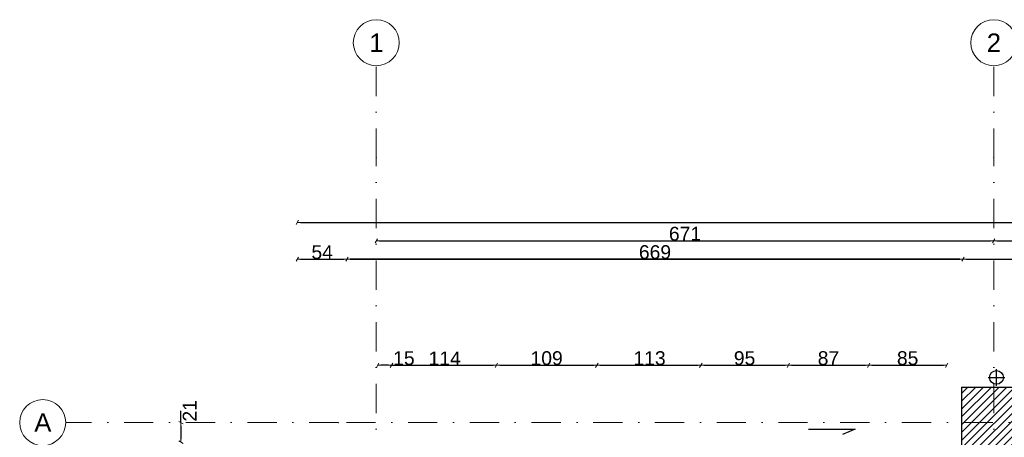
# Model space of a CAD drawing. Header units: millimetres. Extents: x 77315 to 1057463, y -108895 to -47643.
# Tile 25 of 62: x 77318 to 88012, y -93581 to -89042. Entities that reach past the tile are written whole.
import ezdxf

# ---------------------------------------------------------------- set-up
doc = ezdxf.new("R2010")
doc.units = ezdxf.units.MM
doc.header["$MEASUREMENT"] = 0
doc.linetypes.add('Dot & Dashed', pattern=[670.277762, 317.5, -176.388889, 0, -176.388874])
for name, color, linetype in [('DIM MALY', 7, 'Continuous'), ('Drawing & Figure', 7, 'Continuous'), ('OSIE', 7, 'Continuous'), ('RURY SPUSTOWE', 7, 'Continuous'), ('Structural - Bearing', 7, 'Continuous'), ('Structural - Grid', 7, 'Continuous')]:
    doc.layers.add(name, color=color, linetype=linetype)
doc.styles.add('STYL_AUTOMATYCZNY_1', font='arial.ttf')
doc.styles.add('STYL_AUTOMATYCZNY_2', font='arial.ttf')
doc.dimstyles.new('STYL_AUTOMATYCZNY__1', dxfattribs={"dimtxt": 150, "dimasz": 34.231941, "dimexe": 0.18, "dimexo": 0.0625, "dimgap": 0, "dimtad": 1, "dimdec": 0, "dimlfac": 0.1, "dimzin": 0, "dimdsep": 46, "dimtxsty": 'STYL_AUTOMATYCZNY_2', "dimblk": 'ARROWHEAD_2', "dimblk1": 'ARROWHEAD_2', "dimblk2": 'ARROWHEAD_2', "dimcen": 0.09, "dimse1": 1, "dimse2": 1, "dimclrd": 7, "dimclre": 7, "dimclrt": 7, "dimadec": 0, "dimazin": 0, "dimtfac": 1, "dimtdec": 4, "dimtmove": 0, "dimatfit": 3, "dimfxl": 0, "dimtolj": 1, "dimtzin": 0, "dimarcsym": 0})
doc.dimstyles.new('STYL_AUTOMATYCZNY__2', dxfattribs={"dimtxt": 150, "dimasz": 34.231941, "dimexe": 0.18, "dimexo": 0.0625, "dimgap": 0, "dimtad": 1, "dimtih": 1, "dimtoh": 1, "dimdec": 0, "dimlfac": 0.1, "dimzin": 0, "dimdsep": 46, "dimtxsty": 'STYL_AUTOMATYCZNY_2', "dimblk": 'ARROWHEAD_2', "dimblk1": 'ARROWHEAD_2', "dimblk2": 'ARROWHEAD_2', "dimcen": 0.09, "dimse1": 1, "dimse2": 1, "dimclrd": 7, "dimclre": 7, "dimclrt": 7, "dimadec": 0, "dimazin": 0, "dimtfac": 1, "dimtdec": 4, "dimtmove": 0, "dimatfit": 3, "dimfxl": 0, "dimtolj": 1, "dimtzin": 0, "dimarcsym": 0})

# ---------------------------------------------------------------- blocks, each defined once
blk = doc.blocks.new('ARROWHEAD_2')
at = {"color": 0, "linetype": 'Continuous', "lineweight": 0}
for p, q in [((0, 0), (-1, 0)), ((-0.38, -0.66), (0.38, 0.66))]:
    blk.add_line(p, q, dxfattribs=at)
blk = doc.blocks.new('*D373')
at = {"layer": 'Defpoints', "color": 0}
for p in [(80872, -91645), (80872, -92010), (87564, -93467)]:
    blk.add_point(p, dxfattribs=at)
at = {"layer": 'DIM MALY', "color": 7, "lineweight": -2}
blk.add_line((87530, -91645), (80907, -91645), dxfattribs=at)
at = {"layer": 'DIM MALY', "color": 7, "lineweight": -2, "xscale": 34.23194115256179, "yscale": 34.23194115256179, "zscale": 34.23194115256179, "rotation": 180}
blk.add_blockref('ARROWHEAD_2', (80872, -91645), dxfattribs=at)
at = {"layer": 'DIM MALY', "color": 7, "lineweight": -2, "xscale": 34.23194115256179, "yscale": 34.23194115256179, "zscale": 34.23194115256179}
blk.add_blockref('ARROWHEAD_2', (87564, -91645), dxfattribs=at)
at = {"layer": 'DIM MALY', "color": 7, "insert": (84218, -91569), "char_height": 150, "attachment_point": 5, "style": 'STYL_AUTOMATYCZNY_2'}
blk.add_mtext('\\A1;669', dxfattribs=at)
blk = doc.blocks.new('*D374')
at = {"layer": 'Defpoints', "color": 0}
for p in [(87564, -91645), (80872, -92010), (87564, -93467)]:
    blk.add_point(p, dxfattribs=at)
at = {"layer": 'DIM MALY', "color": 7, "lineweight": -2}
blk.add_line((80907, -91645), (87530, -91645), dxfattribs=at)
at = {"layer": 'DIM MALY', "color": 7, "lineweight": -2, "xscale": 34.23194115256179, "yscale": 34.23194115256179, "zscale": 34.23194115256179, "rotation": 180}
blk.add_blockref('ARROWHEAD_2', (80872, -91645), dxfattribs=at)
at = {"layer": 'DIM MALY', "color": 7, "lineweight": -2, "xscale": 34.23194115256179, "yscale": 34.23194115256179, "zscale": 34.23194115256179}
blk.add_blockref('ARROWHEAD_2', (87564, -91645), dxfattribs=at)
at = {"layer": 'DIM MALY', "color": 7, "insert": (84218, -91569), "char_height": 150, "attachment_point": 5, "style": 'STYL_AUTOMATYCZNY_2'}
blk.add_mtext('\\A1;669', dxfattribs=at)
blk = doc.blocks.new('*D375')
at = {"layer": 'Defpoints', "color": 0}
for p in [(118544, -91645), (118544, -93063), (87564, -93467)]:
    blk.add_point(p, dxfattribs=at)
at = {"layer": 'DIM MALY', "color": 7, "lineweight": -2}
blk.add_line((87598, -91645), (118510, -91645), dxfattribs=at)
at = {"layer": 'DIM MALY', "color": 7, "lineweight": -2, "xscale": 34.23194115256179, "yscale": 34.23194115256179, "zscale": 34.23194115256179, "rotation": 180}
blk.add_blockref('ARROWHEAD_2', (87564, -91645), dxfattribs=at)
at = {"layer": 'DIM MALY', "color": 7, "lineweight": -2, "xscale": 34.23194115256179, "yscale": 34.23194115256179, "zscale": 34.23194115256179}
blk.add_blockref('ARROWHEAD_2', (118544, -91645), dxfattribs=at)
at = {"layer": 'DIM MALY', "color": 7, "insert": (103054, -91569), "char_height": 150, "attachment_point": 5, "style": 'STYL_AUTOMATYCZNY_2'}
blk.add_mtext('\\A1;3098', dxfattribs=at)
blk = doc.blocks.new('*D376')
at = {"layer": 'Defpoints', "color": 0}
for p in [(80872, -91645), (80334, -91841), (80872, -92010)]:
    blk.add_point(p, dxfattribs=at)
at = {"layer": 'DIM MALY', "color": 7, "lineweight": -2}
blk.add_line((80368, -91645), (80838, -91645), dxfattribs=at)
at = {"layer": 'DIM MALY', "color": 7, "lineweight": -2, "xscale": 34.23194115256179, "yscale": 34.23194115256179, "zscale": 34.23194115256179, "rotation": 180}
blk.add_blockref('ARROWHEAD_2', (80334, -91645), dxfattribs=at)
at = {"layer": 'DIM MALY', "color": 7, "lineweight": -2, "xscale": 34.23194115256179, "yscale": 34.23194115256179, "zscale": 34.23194115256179}
blk.add_blockref('ARROWHEAD_2', (80872, -91645), dxfattribs=at)
at = {"layer": 'DIM MALY', "color": 7, "insert": (80603, -91569), "char_height": 150, "attachment_point": 5, "style": 'STYL_AUTOMATYCZNY_2'}
blk.add_mtext('\\A1;54', dxfattribs=at)
blk = doc.blocks.new('*D377')
at = {"layer": 'Defpoints', "color": 0}
for p in [(87564, -91645), (80872, -92010), (87564, -93467)]:
    blk.add_point(p, dxfattribs=at)
at = {"layer": 'DIM MALY', "color": 7, "lineweight": -2}
blk.add_line((80907, -91645), (87530, -91645), dxfattribs=at)
at = {"layer": 'DIM MALY', "color": 7, "lineweight": -2, "xscale": 34.23194115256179, "yscale": 34.23194115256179, "zscale": 34.23194115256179, "rotation": 180}
blk.add_blockref('ARROWHEAD_2', (80872, -91645), dxfattribs=at)
at = {"layer": 'DIM MALY', "color": 7, "lineweight": -2, "xscale": 34.23194115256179, "yscale": 34.23194115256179, "zscale": 34.23194115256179}
blk.add_blockref('ARROWHEAD_2', (87564, -91645), dxfattribs=at)
at = {"layer": 'DIM MALY', "color": 7, "insert": (84218, -91569), "char_height": 150, "attachment_point": 5, "style": 'STYL_AUTOMATYCZNY_2'}
blk.add_mtext('\\A1;669', dxfattribs=at)
blk = doc.blocks.new('*D384')
at = {"layer": 'Defpoints', "color": 0}
for p in [(77818, -93420), (79069, -93633), (79928, -93633)]:
    blk.add_point(p, dxfattribs=at)
at = {"layer": 'DIM MALY', "color": 7, "lineweight": -2}
for p, q in [((79069, -93420), (79069, -93293)), ((79069, -93454), (79069, -93599))]:
    blk.add_line(p, q, dxfattribs=at)
at = {"layer": 'DIM MALY', "color": 7, "lineweight": -2, "xscale": 34.23194115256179, "yscale": 34.23194115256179, "zscale": 34.23194115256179}
for p, rotation in [((79069, -93420), 90), ((79069, -93633), 270)]:
    blk.add_blockref('ARROWHEAD_2', p, dxfattribs=dict(at, rotation=rotation))
at = {"layer": 'DIM MALY', "color": 7, "insert": (79164, -93293), "char_height": 150, "attachment_point": 5, "rotation": 90, "style": 'STYL_AUTOMATYCZNY_2'}
blk.add_mtext('\\A1;21', dxfattribs=at)
blk = doc.blocks.new('*D388')
at = {"layer": 'Defpoints', "color": 0}
for p in [(81191, -89542), (87897, -89542), (87897, -91445)]:
    blk.add_point(p, dxfattribs=at)
at = {"layer": 'DIM MALY', "color": 7, "lineweight": -2}
blk.add_line((81225, -91445), (87863, -91445), dxfattribs=at)
at = {"layer": 'DIM MALY', "color": 7, "lineweight": -2, "xscale": 34.23194115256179, "yscale": 34.23194115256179, "zscale": 34.23194115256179, "rotation": 180}
blk.add_blockref('ARROWHEAD_2', (81191, -91445), dxfattribs=at)
at = {"layer": 'DIM MALY', "color": 7, "lineweight": -2, "xscale": 34.23194115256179, "yscale": 34.23194115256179, "zscale": 34.23194115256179}
blk.add_blockref('ARROWHEAD_2', (87897, -91445), dxfattribs=at)
at = {"layer": 'DIM MALY', "color": 7, "insert": (84544, -91369), "char_height": 150, "attachment_point": 5, "style": 'STYL_AUTOMATYCZNY_2'}
blk.add_mtext('\\A1;671', dxfattribs=at)
blk = doc.blocks.new('*D389')
at = {"layer": 'Defpoints', "color": 0}
for p in [(95369, -89461), (87897, -89542), (95369, -91445)]:
    blk.add_point(p, dxfattribs=at)
at = {"layer": 'DIM MALY', "color": 7, "lineweight": -2}
blk.add_line((87931, -91445), (95335, -91445), dxfattribs=at)
at = {"layer": 'DIM MALY', "color": 7, "lineweight": -2, "xscale": 34.23194115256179, "yscale": 34.23194115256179, "zscale": 34.23194115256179, "rotation": 180}
blk.add_blockref('ARROWHEAD_2', (87897, -91445), dxfattribs=at)
at = {"layer": 'DIM MALY', "color": 7, "lineweight": -2, "xscale": 34.23194115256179, "yscale": 34.23194115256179, "zscale": 34.23194115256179}
blk.add_blockref('ARROWHEAD_2', (95369, -91445), dxfattribs=at)
at = {"layer": 'DIM MALY', "color": 7, "insert": (91633, -91370), "char_height": 150, "attachment_point": 5, "style": 'STYL_AUTOMATYCZNY_2'}
blk.add_mtext('\\A1;747', dxfattribs=at)
blk = doc.blocks.new('*D406')
at = {"layer": 'Defpoints', "color": 0}
for p in [(82496, -92798), (82496, -93507), (81356, -94263)]:
    blk.add_point(p, dxfattribs=at)
at = {"layer": 'DIM MALY', "color": 7, "lineweight": -2}
blk.add_line((81390, -92798), (82462, -92798), dxfattribs=at)
at = {"layer": 'DIM MALY', "color": 7, "lineweight": -2, "xscale": 34.23194115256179, "yscale": 34.23194115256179, "zscale": 34.23194115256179, "rotation": 180}
blk.add_blockref('ARROWHEAD_2', (81356, -92798), dxfattribs=at)
at = {"layer": 'DIM MALY', "color": 7, "lineweight": -2, "xscale": 34.23194115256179, "yscale": 34.23194115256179, "zscale": 34.23194115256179}
blk.add_blockref('ARROWHEAD_2', (82496, -92798), dxfattribs=at)
at = {"layer": 'DIM MALY', "color": 7, "insert": (81934, -92723), "char_height": 150, "attachment_point": 5, "style": 'STYL_AUTOMATYCZNY_2'}
blk.add_mtext('\\A1;114', dxfattribs=at)
blk = doc.blocks.new('*D407')
at = {"layer": 'Defpoints', "color": 0}
for p in [(82496, -92798), (82496, -93507), (81356, -94263)]:
    blk.add_point(p, dxfattribs=at)
at = {"layer": 'DIM MALY', "color": 7, "lineweight": -2}
blk.add_line((81390, -92798), (82462, -92798), dxfattribs=at)
at = {"layer": 'DIM MALY', "color": 7, "lineweight": -2, "xscale": 34.23194115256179, "yscale": 34.23194115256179, "zscale": 34.23194115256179, "rotation": 180}
blk.add_blockref('ARROWHEAD_2', (81356, -92798), dxfattribs=at)
at = {"layer": 'DIM MALY', "color": 7, "lineweight": -2, "xscale": 34.23194115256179, "yscale": 34.23194115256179, "zscale": 34.23194115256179}
blk.add_blockref('ARROWHEAD_2', (82496, -92798), dxfattribs=at)
at = {"layer": 'DIM MALY', "color": 7, "insert": (81934, -92723), "char_height": 150, "attachment_point": 5, "style": 'STYL_AUTOMATYCZNY_2'}
blk.add_mtext('\\A1;114', dxfattribs=at)
blk = doc.blocks.new('*D408')
at = {"layer": 'Defpoints', "color": 0}
for p in [(83586, -92798), (82496, -93507), (83586, -93507)]:
    blk.add_point(p, dxfattribs=at)
at = {"layer": 'DIM MALY', "color": 7, "lineweight": -2}
blk.add_line((82531, -92798), (83552, -92798), dxfattribs=at)
at = {"layer": 'DIM MALY', "color": 7, "lineweight": -2, "xscale": 34.23194115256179, "yscale": 34.23194115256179, "zscale": 34.23194115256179, "rotation": 180}
blk.add_blockref('ARROWHEAD_2', (82496, -92798), dxfattribs=at)
at = {"layer": 'DIM MALY', "color": 7, "lineweight": -2, "xscale": 34.23194115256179, "yscale": 34.23194115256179, "zscale": 34.23194115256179}
blk.add_blockref('ARROWHEAD_2', (83586, -92798), dxfattribs=at)
at = {"layer": 'DIM MALY', "color": 7, "insert": (83041, -92721), "char_height": 150, "attachment_point": 5, "style": 'STYL_AUTOMATYCZNY_2'}
blk.add_mtext('\\A1;109', dxfattribs=at)
blk = doc.blocks.new('*D409')
at = {"layer": 'Defpoints', "color": 0}
for p in [(82496, -92798), (82496, -93507), (81356, -94263)]:
    blk.add_point(p, dxfattribs=at)
at = {"layer": 'DIM MALY', "color": 7, "lineweight": -2}
blk.add_line((81390, -92798), (82462, -92798), dxfattribs=at)
at = {"layer": 'DIM MALY', "color": 7, "lineweight": -2, "xscale": 34.23194115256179, "yscale": 34.23194115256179, "zscale": 34.23194115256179, "rotation": 180}
blk.add_blockref('ARROWHEAD_2', (81356, -92798), dxfattribs=at)
at = {"layer": 'DIM MALY', "color": 7, "lineweight": -2, "xscale": 34.23194115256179, "yscale": 34.23194115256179, "zscale": 34.23194115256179}
blk.add_blockref('ARROWHEAD_2', (82496, -92798), dxfattribs=at)
at = {"layer": 'DIM MALY', "color": 7, "insert": (81934, -92723), "char_height": 150, "attachment_point": 5, "style": 'STYL_AUTOMATYCZNY_2'}
blk.add_mtext('\\A1;114', dxfattribs=at)
blk = doc.blocks.new('*D410')
at = {"layer": 'Defpoints', "color": 0}
for p in [(83586, -92798), (82496, -93507), (83586, -93507)]:
    blk.add_point(p, dxfattribs=at)
at = {"layer": 'DIM MALY', "color": 7, "lineweight": -2}
blk.add_line((82531, -92798), (83552, -92798), dxfattribs=at)
at = {"layer": 'DIM MALY', "color": 7, "lineweight": -2, "xscale": 34.23194115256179, "yscale": 34.23194115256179, "zscale": 34.23194115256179, "rotation": 180}
blk.add_blockref('ARROWHEAD_2', (82496, -92798), dxfattribs=at)
at = {"layer": 'DIM MALY', "color": 7, "lineweight": -2, "xscale": 34.23194115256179, "yscale": 34.23194115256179, "zscale": 34.23194115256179}
blk.add_blockref('ARROWHEAD_2', (83586, -92798), dxfattribs=at)
at = {"layer": 'DIM MALY', "color": 7, "insert": (83041, -92721), "char_height": 150, "attachment_point": 5, "style": 'STYL_AUTOMATYCZNY_2'}
blk.add_mtext('\\A1;109', dxfattribs=at)
blk = doc.blocks.new('*D411')
at = {"layer": 'Defpoints', "color": 0}
for p in [(84716, -92798), (83586, -93507), (84716, -93507)]:
    blk.add_point(p, dxfattribs=at)
at = {"layer": 'DIM MALY', "color": 7, "lineweight": -2}
blk.add_line((83621, -92798), (84682, -92798), dxfattribs=at)
at = {"layer": 'DIM MALY', "color": 7, "lineweight": -2, "xscale": 34.23194115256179, "yscale": 34.23194115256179, "zscale": 34.23194115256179, "rotation": 180}
blk.add_blockref('ARROWHEAD_2', (83586, -92798), dxfattribs=at)
at = {"layer": 'DIM MALY', "color": 7, "lineweight": -2, "xscale": 34.23194115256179, "yscale": 34.23194115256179, "zscale": 34.23194115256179}
blk.add_blockref('ARROWHEAD_2', (84716, -92798), dxfattribs=at)
at = {"layer": 'DIM MALY', "color": 7, "insert": (84159, -92721), "char_height": 150, "attachment_point": 5, "style": 'STYL_AUTOMATYCZNY_2'}
blk.add_mtext('\\A1;113', dxfattribs=at)
blk = doc.blocks.new('*D412')
at = {"layer": 'Defpoints', "color": 0}
for p in [(82496, -92798), (82496, -93507), (81356, -94263)]:
    blk.add_point(p, dxfattribs=at)
at = {"layer": 'DIM MALY', "color": 7, "lineweight": -2}
blk.add_line((81390, -92798), (82462, -92798), dxfattribs=at)
at = {"layer": 'DIM MALY', "color": 7, "lineweight": -2, "xscale": 34.23194115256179, "yscale": 34.23194115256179, "zscale": 34.23194115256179, "rotation": 180}
blk.add_blockref('ARROWHEAD_2', (81356, -92798), dxfattribs=at)
at = {"layer": 'DIM MALY', "color": 7, "lineweight": -2, "xscale": 34.23194115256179, "yscale": 34.23194115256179, "zscale": 34.23194115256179}
blk.add_blockref('ARROWHEAD_2', (82496, -92798), dxfattribs=at)
at = {"layer": 'DIM MALY', "color": 7, "insert": (81934, -92723), "char_height": 150, "attachment_point": 5, "style": 'STYL_AUTOMATYCZNY_2'}
blk.add_mtext('\\A1;114', dxfattribs=at)
blk = doc.blocks.new('*D413')
at = {"layer": 'Defpoints', "color": 0}
for p in [(83586, -92798), (82496, -93507), (83586, -93507)]:
    blk.add_point(p, dxfattribs=at)
at = {"layer": 'DIM MALY', "color": 7, "lineweight": -2}
blk.add_line((82531, -92798), (83552, -92798), dxfattribs=at)
at = {"layer": 'DIM MALY', "color": 7, "lineweight": -2, "xscale": 34.23194115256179, "yscale": 34.23194115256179, "zscale": 34.23194115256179, "rotation": 180}
blk.add_blockref('ARROWHEAD_2', (82496, -92798), dxfattribs=at)
at = {"layer": 'DIM MALY', "color": 7, "lineweight": -2, "xscale": 34.23194115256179, "yscale": 34.23194115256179, "zscale": 34.23194115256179}
blk.add_blockref('ARROWHEAD_2', (83586, -92798), dxfattribs=at)
at = {"layer": 'DIM MALY', "color": 7, "insert": (83041, -92721), "char_height": 150, "attachment_point": 5, "style": 'STYL_AUTOMATYCZNY_2'}
blk.add_mtext('\\A1;109', dxfattribs=at)
blk = doc.blocks.new('*D414')
at = {"layer": 'Defpoints', "color": 0}
for p in [(84716, -92798), (83586, -93507), (84716, -93507)]:
    blk.add_point(p, dxfattribs=at)
at = {"layer": 'DIM MALY', "color": 7, "lineweight": -2}
blk.add_line((83621, -92798), (84682, -92798), dxfattribs=at)
at = {"layer": 'DIM MALY', "color": 7, "lineweight": -2, "xscale": 34.23194115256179, "yscale": 34.23194115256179, "zscale": 34.23194115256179, "rotation": 180}
blk.add_blockref('ARROWHEAD_2', (83586, -92798), dxfattribs=at)
at = {"layer": 'DIM MALY', "color": 7, "lineweight": -2, "xscale": 34.23194115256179, "yscale": 34.23194115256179, "zscale": 34.23194115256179}
blk.add_blockref('ARROWHEAD_2', (84716, -92798), dxfattribs=at)
at = {"layer": 'DIM MALY', "color": 7, "insert": (84159, -92721), "char_height": 150, "attachment_point": 5, "style": 'STYL_AUTOMATYCZNY_2'}
blk.add_mtext('\\A1;113', dxfattribs=at)
blk = doc.blocks.new('*D415')
at = {"layer": 'Defpoints', "color": 0}
for p in [(85666, -92798), (84716, -93507), (85666, -93507)]:
    blk.add_point(p, dxfattribs=at)
at = {"layer": 'DIM MALY', "color": 7, "lineweight": -2}
blk.add_line((84751, -92798), (85632, -92798), dxfattribs=at)
at = {"layer": 'DIM MALY', "color": 7, "lineweight": -2, "xscale": 34.23194115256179, "yscale": 34.23194115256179, "zscale": 34.23194115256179, "rotation": 180}
blk.add_blockref('ARROWHEAD_2', (84716, -92798), dxfattribs=at)
at = {"layer": 'DIM MALY', "color": 7, "lineweight": -2, "xscale": 34.23194115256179, "yscale": 34.23194115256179, "zscale": 34.23194115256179}
blk.add_blockref('ARROWHEAD_2', (85666, -92798), dxfattribs=at)
at = {"layer": 'DIM MALY', "color": 7, "insert": (85191, -92721), "char_height": 150, "attachment_point": 5, "style": 'STYL_AUTOMATYCZNY_2'}
blk.add_mtext('\\A1;95', dxfattribs=at)
blk = doc.blocks.new('*D416')
at = {"layer": 'Defpoints', "color": 0}
for p in [(82496, -92798), (82496, -93507), (81356, -94263)]:
    blk.add_point(p, dxfattribs=at)
at = {"layer": 'DIM MALY', "color": 7, "lineweight": -2}
blk.add_line((81390, -92798), (82462, -92798), dxfattribs=at)
at = {"layer": 'DIM MALY', "color": 7, "lineweight": -2, "xscale": 34.23194115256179, "yscale": 34.23194115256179, "zscale": 34.23194115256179, "rotation": 180}
blk.add_blockref('ARROWHEAD_2', (81356, -92798), dxfattribs=at)
at = {"layer": 'DIM MALY', "color": 7, "lineweight": -2, "xscale": 34.23194115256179, "yscale": 34.23194115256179, "zscale": 34.23194115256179}
blk.add_blockref('ARROWHEAD_2', (82496, -92798), dxfattribs=at)
at = {"layer": 'DIM MALY', "color": 7, "insert": (81934, -92723), "char_height": 150, "attachment_point": 5, "style": 'STYL_AUTOMATYCZNY_2'}
blk.add_mtext('\\A1;114', dxfattribs=at)
blk = doc.blocks.new('*D417')
at = {"layer": 'Defpoints', "color": 0}
for p in [(83586, -92798), (82496, -93507), (83586, -93507)]:
    blk.add_point(p, dxfattribs=at)
at = {"layer": 'DIM MALY', "color": 7, "lineweight": -2}
blk.add_line((82531, -92798), (83552, -92798), dxfattribs=at)
at = {"layer": 'DIM MALY', "color": 7, "lineweight": -2, "xscale": 34.23194115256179, "yscale": 34.23194115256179, "zscale": 34.23194115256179, "rotation": 180}
blk.add_blockref('ARROWHEAD_2', (82496, -92798), dxfattribs=at)
at = {"layer": 'DIM MALY', "color": 7, "lineweight": -2, "xscale": 34.23194115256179, "yscale": 34.23194115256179, "zscale": 34.23194115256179}
blk.add_blockref('ARROWHEAD_2', (83586, -92798), dxfattribs=at)
at = {"layer": 'DIM MALY', "color": 7, "insert": (83041, -92721), "char_height": 150, "attachment_point": 5, "style": 'STYL_AUTOMATYCZNY_2'}
blk.add_mtext('\\A1;109', dxfattribs=at)
blk = doc.blocks.new('*D418')
at = {"layer": 'Defpoints', "color": 0}
for p in [(84716, -92798), (83586, -93507), (84716, -93507)]:
    blk.add_point(p, dxfattribs=at)
at = {"layer": 'DIM MALY', "color": 7, "lineweight": -2}
blk.add_line((83621, -92798), (84682, -92798), dxfattribs=at)
at = {"layer": 'DIM MALY', "color": 7, "lineweight": -2, "xscale": 34.23194115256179, "yscale": 34.23194115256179, "zscale": 34.23194115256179, "rotation": 180}
blk.add_blockref('ARROWHEAD_2', (83586, -92798), dxfattribs=at)
at = {"layer": 'DIM MALY', "color": 7, "lineweight": -2, "xscale": 34.23194115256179, "yscale": 34.23194115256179, "zscale": 34.23194115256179}
blk.add_blockref('ARROWHEAD_2', (84716, -92798), dxfattribs=at)
at = {"layer": 'DIM MALY', "color": 7, "insert": (84159, -92721), "char_height": 150, "attachment_point": 5, "style": 'STYL_AUTOMATYCZNY_2'}
blk.add_mtext('\\A1;113', dxfattribs=at)
blk = doc.blocks.new('*D419')
at = {"layer": 'Defpoints', "color": 0}
for p in [(85666, -92798), (84716, -93507), (85666, -93507)]:
    blk.add_point(p, dxfattribs=at)
at = {"layer": 'DIM MALY', "color": 7, "lineweight": -2}
blk.add_line((84751, -92798), (85632, -92798), dxfattribs=at)
at = {"layer": 'DIM MALY', "color": 7, "lineweight": -2, "xscale": 34.23194115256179, "yscale": 34.23194115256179, "zscale": 34.23194115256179, "rotation": 180}
blk.add_blockref('ARROWHEAD_2', (84716, -92798), dxfattribs=at)
at = {"layer": 'DIM MALY', "color": 7, "lineweight": -2, "xscale": 34.23194115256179, "yscale": 34.23194115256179, "zscale": 34.23194115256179}
blk.add_blockref('ARROWHEAD_2', (85666, -92798), dxfattribs=at)
at = {"layer": 'DIM MALY', "color": 7, "insert": (85191, -92721), "char_height": 150, "attachment_point": 5, "style": 'STYL_AUTOMATYCZNY_2'}
blk.add_mtext('\\A1;95', dxfattribs=at)
blk = doc.blocks.new('*D420')
at = {"layer": 'Defpoints', "color": 0}
for p in [(86538, -92798), (85666, -93507), (86538, -93507)]:
    blk.add_point(p, dxfattribs=at)
at = {"layer": 'DIM MALY', "color": 7, "lineweight": -2}
blk.add_line((85701, -92798), (86504, -92798), dxfattribs=at)
at = {"layer": 'DIM MALY', "color": 7, "lineweight": -2, "xscale": 34.23194115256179, "yscale": 34.23194115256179, "zscale": 34.23194115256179, "rotation": 180}
blk.add_blockref('ARROWHEAD_2', (85666, -92798), dxfattribs=at)
at = {"layer": 'DIM MALY', "color": 7, "lineweight": -2, "xscale": 34.23194115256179, "yscale": 34.23194115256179, "zscale": 34.23194115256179}
blk.add_blockref('ARROWHEAD_2', (86538, -92798), dxfattribs=at)
at = {"layer": 'DIM MALY', "color": 7, "insert": (86102, -92721), "char_height": 150, "attachment_point": 5, "style": 'STYL_AUTOMATYCZNY_2'}
blk.add_mtext('\\A1;87', dxfattribs=at)
blk = doc.blocks.new('*D421')
at = {"layer": 'Defpoints', "color": 0}
for p in [(82496, -92798), (82496, -93507), (81356, -94263)]:
    blk.add_point(p, dxfattribs=at)
at = {"layer": 'DIM MALY', "color": 7, "lineweight": -2}
blk.add_line((81390, -92798), (82462, -92798), dxfattribs=at)
at = {"layer": 'DIM MALY', "color": 7, "lineweight": -2, "xscale": 34.23194115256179, "yscale": 34.23194115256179, "zscale": 34.23194115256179, "rotation": 180}
blk.add_blockref('ARROWHEAD_2', (81356, -92798), dxfattribs=at)
at = {"layer": 'DIM MALY', "color": 7, "lineweight": -2, "xscale": 34.23194115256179, "yscale": 34.23194115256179, "zscale": 34.23194115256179}
blk.add_blockref('ARROWHEAD_2', (82496, -92798), dxfattribs=at)
at = {"layer": 'DIM MALY', "color": 7, "insert": (81934, -92723), "char_height": 150, "attachment_point": 5, "style": 'STYL_AUTOMATYCZNY_2'}
blk.add_mtext('\\A1;114', dxfattribs=at)
blk = doc.blocks.new('*D422')
at = {"layer": 'Defpoints', "color": 0}
for p in [(83586, -92798), (82496, -93507), (83586, -93507)]:
    blk.add_point(p, dxfattribs=at)
at = {"layer": 'DIM MALY', "color": 7, "lineweight": -2}
blk.add_line((82531, -92798), (83552, -92798), dxfattribs=at)
at = {"layer": 'DIM MALY', "color": 7, "lineweight": -2, "xscale": 34.23194115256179, "yscale": 34.23194115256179, "zscale": 34.23194115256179, "rotation": 180}
blk.add_blockref('ARROWHEAD_2', (82496, -92798), dxfattribs=at)
at = {"layer": 'DIM MALY', "color": 7, "lineweight": -2, "xscale": 34.23194115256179, "yscale": 34.23194115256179, "zscale": 34.23194115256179}
blk.add_blockref('ARROWHEAD_2', (83586, -92798), dxfattribs=at)
at = {"layer": 'DIM MALY', "color": 7, "insert": (83041, -92721), "char_height": 150, "attachment_point": 5, "style": 'STYL_AUTOMATYCZNY_2'}
blk.add_mtext('\\A1;109', dxfattribs=at)
blk = doc.blocks.new('*D423')
at = {"layer": 'Defpoints', "color": 0}
for p in [(84716, -92798), (83586, -93507), (84716, -93507)]:
    blk.add_point(p, dxfattribs=at)
at = {"layer": 'DIM MALY', "color": 7, "lineweight": -2}
blk.add_line((83621, -92798), (84682, -92798), dxfattribs=at)
at = {"layer": 'DIM MALY', "color": 7, "lineweight": -2, "xscale": 34.23194115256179, "yscale": 34.23194115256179, "zscale": 34.23194115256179, "rotation": 180}
blk.add_blockref('ARROWHEAD_2', (83586, -92798), dxfattribs=at)
at = {"layer": 'DIM MALY', "color": 7, "lineweight": -2, "xscale": 34.23194115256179, "yscale": 34.23194115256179, "zscale": 34.23194115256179}
blk.add_blockref('ARROWHEAD_2', (84716, -92798), dxfattribs=at)
at = {"layer": 'DIM MALY', "color": 7, "insert": (84159, -92721), "char_height": 150, "attachment_point": 5, "style": 'STYL_AUTOMATYCZNY_2'}
blk.add_mtext('\\A1;113', dxfattribs=at)
blk = doc.blocks.new('*D424')
at = {"layer": 'Defpoints', "color": 0}
for p in [(85666, -92798), (84716, -93507), (85666, -93507)]:
    blk.add_point(p, dxfattribs=at)
at = {"layer": 'DIM MALY', "color": 7, "lineweight": -2}
blk.add_line((84751, -92798), (85632, -92798), dxfattribs=at)
at = {"layer": 'DIM MALY', "color": 7, "lineweight": -2, "xscale": 34.23194115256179, "yscale": 34.23194115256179, "zscale": 34.23194115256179, "rotation": 180}
blk.add_blockref('ARROWHEAD_2', (84716, -92798), dxfattribs=at)
at = {"layer": 'DIM MALY', "color": 7, "lineweight": -2, "xscale": 34.23194115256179, "yscale": 34.23194115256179, "zscale": 34.23194115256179}
blk.add_blockref('ARROWHEAD_2', (85666, -92798), dxfattribs=at)
at = {"layer": 'DIM MALY', "color": 7, "insert": (85191, -92721), "char_height": 150, "attachment_point": 5, "style": 'STYL_AUTOMATYCZNY_2'}
blk.add_mtext('\\A1;95', dxfattribs=at)
blk = doc.blocks.new('*D425')
at = {"layer": 'Defpoints', "color": 0}
for p in [(86538, -92798), (85666, -93507), (86538, -93507)]:
    blk.add_point(p, dxfattribs=at)
at = {"layer": 'DIM MALY', "color": 7, "lineweight": -2}
blk.add_line((85701, -92798), (86504, -92798), dxfattribs=at)
at = {"layer": 'DIM MALY', "color": 7, "lineweight": -2, "xscale": 34.23194115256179, "yscale": 34.23194115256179, "zscale": 34.23194115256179, "rotation": 180}
blk.add_blockref('ARROWHEAD_2', (85666, -92798), dxfattribs=at)
at = {"layer": 'DIM MALY', "color": 7, "lineweight": -2, "xscale": 34.23194115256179, "yscale": 34.23194115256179, "zscale": 34.23194115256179}
blk.add_blockref('ARROWHEAD_2', (86538, -92798), dxfattribs=at)
at = {"layer": 'DIM MALY', "color": 7, "insert": (86102, -92721), "char_height": 150, "attachment_point": 5, "style": 'STYL_AUTOMATYCZNY_2'}
blk.add_mtext('\\A1;87', dxfattribs=at)
blk = doc.blocks.new('*D426')
at = {"layer": 'Defpoints', "color": 0}
for p in [(87386, -92798), (86538, -93507), (87386, -93507)]:
    blk.add_point(p, dxfattribs=at)
at = {"layer": 'DIM MALY', "color": 7, "lineweight": -2}
blk.add_line((86572, -92798), (87352, -92798), dxfattribs=at)
at = {"layer": 'DIM MALY', "color": 7, "lineweight": -2, "xscale": 34.23194115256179, "yscale": 34.23194115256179, "zscale": 34.23194115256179, "rotation": 180}
blk.add_blockref('ARROWHEAD_2', (86538, -92798), dxfattribs=at)
at = {"layer": 'DIM MALY', "color": 7, "lineweight": -2, "xscale": 34.23194115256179, "yscale": 34.23194115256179, "zscale": 34.23194115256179}
blk.add_blockref('ARROWHEAD_2', (87386, -92798), dxfattribs=at)
at = {"layer": 'DIM MALY', "color": 7, "insert": (86962, -92721), "char_height": 150, "attachment_point": 5, "style": 'STYL_AUTOMATYCZNY_2'}
blk.add_mtext('\\A1;85', dxfattribs=at)
blk = doc.blocks.new('*D427')
at = {"layer": 'Defpoints', "color": 0}
for p in [(81206, -92798), (81356, -92943), (81206, -93999)]:
    blk.add_point(p, dxfattribs=at)
at = {"layer": 'DIM MALY', "color": 7, "lineweight": -2}
for p, q in [((81322, -92798), (81240, -92798)), ((81356, -92798), (81390, -92798)), ((81390, -92798), (81592, -92798))]:
    blk.add_line(p, q, dxfattribs=at)
at = {"layer": 'DIM MALY', "color": 7, "lineweight": -2, "xscale": 34.23194115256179, "yscale": 34.23194115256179, "zscale": 34.23194115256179, "rotation": 180}
blk.add_blockref('ARROWHEAD_2', (81206, -92798), dxfattribs=at)
at = {"layer": 'DIM MALY', "color": 7, "lineweight": -2, "xscale": 34.23194115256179, "yscale": 34.23194115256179, "zscale": 34.23194115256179}
blk.add_blockref('ARROWHEAD_2', (81356, -92798), dxfattribs=at)
at = {"layer": 'DIM MALY', "color": 7, "insert": (81491, -92721), "char_height": 150, "attachment_point": 5, "style": 'STYL_AUTOMATYCZNY_2'}
blk.add_mtext('\\A1;15', dxfattribs=at)
blk = doc.blocks.new('*D467')
at = {"layer": 'Defpoints', "color": 0}
for p in [(118544, -91245), (80334, -91654), (118544, -91654)]:
    blk.add_point(p, dxfattribs=at)
at = {"layer": 'DIM MALY', "color": 7, "lineweight": -2}
blk.add_line((80368, -91245), (118510, -91245), dxfattribs=at)
at = {"layer": 'DIM MALY', "color": 7, "lineweight": -2, "xscale": 34.23194115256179, "yscale": 34.23194115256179, "zscale": 34.23194115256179, "rotation": 180}
blk.add_blockref('ARROWHEAD_2', (80334, -91245), dxfattribs=at)
at = {"layer": 'DIM MALY', "color": 7, "lineweight": -2, "xscale": 34.23194115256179, "yscale": 34.23194115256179, "zscale": 34.23194115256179}
blk.add_blockref('ARROWHEAD_2', (118544, -91245), dxfattribs=at)
at = {"layer": 'DIM MALY', "color": 7, "insert": (99439, -91169), "char_height": 150, "attachment_point": 5, "style": 'STYL_AUTOMATYCZNY_2'}
blk.add_mtext('\\A1;3821', dxfattribs=at)

msp = doc.modelspace()

# ---------------------------------------------------------------- hatches: boundary and pattern name
at = {"layer": 'Drawing & Figure'}
h = msp.add_hatch(dxfattribs=at)
h.set_pattern_fill('Common_Brick_0002', color=256, style=0, pattern_type=2)
h.set_pattern_definition([(45, (0, 0), (-42.426407, 42.426407), [])])
h.paths.add_polyline_path([(87547.3, -93779), (87547.3, -93919), (87823.3, -93919), (88273.3, -93862.9), (88273.3, -93782.9), (91703.3, -93782.9), (91703.3, -94482.9), (91703.3, -97341), (91703.3, -98112.9), (91554.1, -98112.9), (91554.1, -98242.8), (91554.1, -98502.9), (91644.1, -98502.9), (91644.1, -98860.5), (91644.1, -98887.1), (91671.2, -98887.1), (91671.2, -98912.9), (91774.1, -98912.9), (91774.2, -98862.9), (91784.1, -98862.9), (91784.1, -98532.9), (92084.1, -98532.9), (92084.1, -98041), (92084.1, -98041), (92016.7, -98041), (91846.8, -98041), (91847.8, -97341), (91852.2, -94482.9), (91853.3, -93781.9), (91983.5, -93781.9), (92075.1, -93397.8), (92075.1, -93255.2), (92061.8, -93135.2), (92052.3, -93135.2, -0.3839823), (92016.8, -93099.9), (92004.4, -93099.9), (92004.4, -93084.9, 1.2058041), (91956.6, -93052.7), (91941.8, -93052.7), (91941.8, -93035.2), (91859.2, -93035.2), (90033.3, -93035.2), (89950.7, -93035.2), (89950.7, -93052.7), (89935.9, -93052.7, 0.2630863), (89912.9, -93035.2), (89905, -93035.2, 0.7617962), (89897.5, -93091.3), (89897.5, -93106.1), (89450.7, -93106.1), (89003.9, -93106.1), (89003.9, -93091.3, 0.7617962), (88996.4, -93035.2), (88988.4, -93035.2, 0.2630863), (88965.5, -93052.7), (88950.7, -93052.7), (88950.7, -93035.2), (87547.3, -93035.2), (87547.3, -93661)])
h.paths.add_polyline_path([(91854.1, -98374.7), (91714.1, -98374.7), (91714.1, -98365.3), (91847.9, -98234.7), (91854.1, -98234.7)], flags=0)

# ---------------------------------------------------------------- linework, layer by layer
at = {"layer": 'OSIE'}
for p, q in [((87836.4, -92929.3), (88016.4, -92929.3)), ((87926.4, -93019.3), (87926.4, -92839.3))]:
    msp.add_line(p, q, dxfattribs=at)
at = {"layer": 'RURY SPUSTOWE'}
msp.add_lwpolyline([(85885.3, -93491.2), (86392.2, -93491.2), (86254.7, -93550.9)], dxfattribs=at)
msp.add_circle((87926.4, -92929.3), 75, dxfattribs=at)
at = {"layer": 'Structural - Bearing'}
for q in [(87547.3, -93661), (88950.7, -93035.2)]:
    msp.add_line((87547.3, -93035.2), q, dxfattribs=at)
at = {"layer": 'Structural - Grid', "linetype": 'Dot & Dashed', "lineweight": 15}
for p, q in [((81191, -90541.9), (81191, -89541.9)), ((87897.3, -90541.9), (87897.3, -89541.9)), ((81191, -107395.1), (81191, -90541.9)), ((87897.3, -107395.1), (87897.3, -90541.9)), ((80780, -93420.2), (77817.9, -93420.2)), ((118724.5, -93420.2), (80780, -93420.2))]:
    msp.add_line(p, q, dxfattribs=at)
at = {"layer": 'Structural - Grid', "linetype": 'Continuous', "lineweight": 15}
for centre in [(81191, -89291.9), (87897.3, -89291.9), (77567.9, -93420.2)]:
    msp.add_circle(centre, 250, dxfattribs=at)
at = {"layer": 'Structural - Grid', "linetype": 'Dot & Dashed', "lineweight": 15}
for p in [(81191, -90541.9), (81191, -90541.9), (87897.3, -90541.9), (87897.3, -90541.9), (80780, -93420.2), (80780, -93420.2)]:
    msp.add_point(p, dxfattribs=at)

# ---------------------------------------------------------------- texts
at = {"layer": 'Structural - Grid', "lineweight": 15, "char_height": 200, "attachment_point": 1, "style": 'STYL_AUTOMATYCZNY_1'}
for s, insert in [('\\A1;{\\pql;\\pt0;\\fArial|b0|i0|c238|p0;\\W1.000000;1}', (81114.8, -89191.9)), ('\\A1;{\\pql;\\pt0;\\fArial|b0|i0|c238|p0;\\W1.000000;2}', (87821, -89191.9)), ('\\A1;{\\pql;\\pt0;\\fArial|b0|i0|c238|p0;\\W1.000000;A}', (77476.4, -93320.2))]:
    msp.add_mtext(s, dxfattribs=dict(at, insert=insert))

# ---------------------------------------------------------------- dimensions: what is measured, and where the dimension line sits
at = {"layer": 'DIM MALY'}
for base, p1, p2, picture, middle in [((95369.1, -91445.4), (87897.3, -89541.9), (95369.1, -89460.9), '*D389', (91632.8, -91445.4)), ((87897.3, -91445.4), (81191, -89541.9), (87897.3, -89541.9), '*D388', (84543.8, -91445.4)), ((118544.1, -91245.4), (80333.6, -91654.5), (118544.1, -91654.5), '*D467', (99438.8, -91245.4)), ((80872.4, -91645.4), (80333.6, -91841.4), (80872.4, -92009.7), '*D376', (80602.7, -91645.4)), ((87564.1, -91645.4), (80872.4, -92009.7), (87564.1, -93467.4), '*D374', (84217.9, -91645.4)), ((87564.1, -91645.4), (80872.4, -92009.7), (87564.1, -93467.4), '*D377', (84217.9, -91645.4)), ((118544.1, -91645.4), (87564.1, -93467.4), (118544.1, -93063.4), '*D375', (103054.1, -91645.4)), ((82496.5, -92797.9), (81356.1, -94263.3), (82496.5, -93507.5), '*D406', (81933.6, -92797.9)), ((82496.5, -92797.9), (81356.1, -94263.3), (82496.5, -93507.5), '*D407', (81933.6, -92797.9)), ((82496.5, -92797.9), (81356.1, -94263.3), (82496.5, -93507.5), '*D409', (81933.6, -92797.9)), ((82496.5, -92797.9), (81356.1, -94263.3), (82496.5, -93507.5), '*D412', (81933.6, -92797.9)), ((82496.5, -92797.9), (81356.1, -94263.3), (82496.5, -93507.5), '*D416', (81933.6, -92797.9)), ((82496.5, -92797.9), (81356.1, -94263.3), (82496.5, -93507.5), '*D421', (81933.6, -92797.9)), ((83586.5, -92797.9), (82496.5, -93507.5), (83586.5, -93507.5), '*D408', (83041.1, -92797.9)), ((83586.5, -92797.9), (82496.5, -93507.5), (83586.5, -93507.5), '*D410', (83041.1, -92797.9)), ((83586.5, -92797.9), (82496.5, -93507.5), (83586.5, -93507.5), '*D413', (83041.1, -92797.9)), ((83586.5, -92797.9), (82496.5, -93507.5), (83586.5, -93507.5), '*D417', (83041.1, -92797.9)), ((83586.5, -92797.9), (82496.5, -93507.5), (83586.5, -93507.5), '*D422', (83041.1, -92797.9)), ((84716.5, -92797.9), (83586.5, -93507.5), (84716.5, -93507.5), '*D411', (84158.7, -92797.9)), ((84716.5, -92797.9), (83586.5, -93507.5), (84716.5, -93507.5), '*D414', (84158.7, -92797.9)), ((84716.5, -92797.9), (83586.5, -93507.5), (84716.5, -93507.5), '*D418', (84158.7, -92797.9)), ((84716.5, -92797.9), (83586.5, -93507.5), (84716.5, -93507.5), '*D423', (84158.7, -92797.9)), ((85666.5, -92797.9), (84716.5, -93507.5), (85666.5, -93507.5), '*D415', (85191.2, -92797.9)), ((85666.5, -92797.9), (84716.5, -93507.5), (85666.5, -93507.5), '*D419', (85191.2, -92797.9)), ((85666.5, -92797.9), (84716.5, -93507.5), (85666.5, -93507.5), '*D424', (85191.2, -92797.9)), ((86537.9, -92797.9), (85666.5, -93507.5), (86537.9, -93507.5), '*D420', (86101.9, -92797.9)), ((86537.9, -92797.9), (85666.5, -93507.5), (86537.9, -93507.5), '*D425', (86101.9, -92797.9)), ((87386.3, -92797.9), (86537.9, -93507.5), (87386.3, -93507.5), '*D426', (86961.8, -92797.9))]:
    dim = msp.add_linear_dim(base=base, p1=p1, p2=p2, dimstyle='STYL_AUTOMATYCZNY__2', dxfattribs=at)
    dim.commit()
    dim.dimension.update_dxf_attribs({"geometry": picture, "text_midpoint": middle, "dimtype": 160})
for base, p1, p2, picture, middle in [((80872.4, -91645.4), (87564.1, -93467.4), (80872.4, -92009.7), '*D373', (84217.9, -91645.4)), ((81206.1, -92797.9), (81356.1, -92942.9), (81206.1, -93999.2), '*D427', (81491.3, -92797.9))]:
    dim = msp.add_linear_dim(base=base, p1=p1, p2=p2, angle=180, dimstyle='STYL_AUTOMATYCZNY__2', dxfattribs=at)
    dim.commit()
    dim.dimension.update_dxf_attribs({"geometry": picture, "text_midpoint": middle, "dimtype": 160})
dim = msp.add_linear_dim(base=(79069.3, -93632.9), p1=(77817.9, -93420.2), p2=(79927.6, -93632.9), angle=270, dimstyle='STYL_AUTOMATYCZNY__1', dxfattribs=at)
dim.commit()
dim.dimension.update_dxf_attribs({"geometry": '*D384', "text_midpoint": (79163.5, -93293), "dimtype": 160, "text_rotation": 90})

doc.saveas('drawing.dxf')
